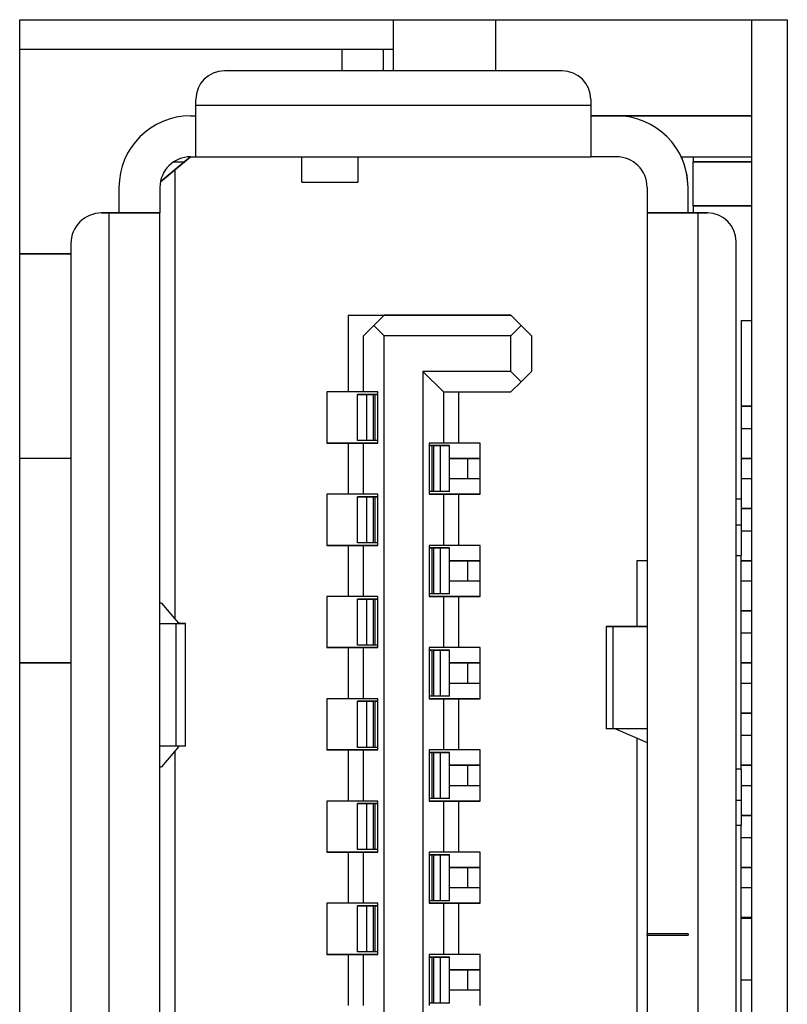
# Model space of a CAD drawing. Header units: millimetres. Extents: x 0 to 1118, y 0 to 864.
# Tile 23 of 256: x 56.03 to 57.53, y 399.55 to 401.48. Entities that reach past the tile are written whole.
import ezdxf

# ---------------------------------------------------------------- set-up
doc = ezdxf.new("R2010")
doc.units = ezdxf.units.MM

msp = doc.modelspace()

# ---------------------------------------------------------------- linework, layer by layer
at = {"color": 7, "linetype": 'Continuous', "lineweight": 25}
for p, q in [((56.0334, 397.7234), (56.0334, 401.4804)), ((56.0334, 401.4804), (57.5334, 401.4804)), ((56.7634, 401.4804), (56.7634, 401.3804)), ((56.9634, 401.4804), (56.9634, 401.3804)), ((57.4634, 401.4804), (57.4634, 398.1284)), ((57.5334, 401.4804), (57.5334, 398.1984)), ((56.0334, 401.4227), (56.7634, 401.4227)), ((56.6634, 401.3804), (56.6634, 401.4227)), ((56.7434, 401.4227), (56.7434, 401.3804)), ((56.4334, 401.3804), (56.4334, 401.3804)), ((57.0934, 401.3804), (56.4334, 401.3804)), ((57.0934, 401.3804), (56.4334, 401.3804)), ((57.0934, 401.3804), (57.0934, 401.3804)), ((56.3774, 401.3244), (56.3774, 401.3244)), ((56.3774, 401.3124), (56.3774, 401.3244)), ((57.1494, 401.3124), (56.3774, 401.3124)), ((56.3774, 401.2124), (56.3774, 401.3124)), ((57.1494, 401.3244), (57.1494, 401.3124)), ((57.1494, 401.3244), (57.1494, 401.3244)), ((57.1494, 401.3124), (57.1494, 401.2124)), ((56.3674, 401.2924), (56.3774, 401.2924)), ((56.3674, 401.2924), (56.3674, 401.2924)), ((56.3674, 401.2924), (56.3774, 401.2924)), ((57.1494, 401.2924), (57.3394, 401.2924)), ((57.3394, 401.2924), (57.1494, 401.2924)), ((57.1494, 401.2924), (57.1994, 401.2924)), ((57.1994, 401.2924), (57.1494, 401.2924)), ((57.1494, 401.2924), (57.4634, 401.2924)), ((57.4634, 401.2924), (57.1494, 401.2924)), ((57.1494, 401.2924), (57.1994, 401.2924)), ((57.1994, 401.2924), (57.1494, 401.2924)), ((57.1994, 401.2924), (57.1994, 401.2924)), ((57.1994, 401.2924), (57.1994, 401.2924)), ((57.3394, 401.2924), (57.3394, 401.2924)), ((57.3394, 401.2924), (57.3394, 401.2924)), ((57.3394, 401.2924), (57.3394, 401.2924)), ((57.3794, 401.2924), (57.4634, 401.2924)), ((57.4634, 401.2924), (57.3794, 401.2924)), ((56.3673, 401.2124), (56.3374, 401.1874)), ((56.3554, 401.2024), (56.3673, 401.2124)), ((56.3674, 401.2124), (56.3774, 401.2124)), ((56.3774, 401.2124), (57.1494, 401.2124)), ((56.5844, 401.1624), (56.5844, 401.2124)), ((56.6944, 401.2124), (56.6944, 401.1624)), ((57.1994, 401.2124), (57.1494, 401.2124)), ((57.3259, 401.2124), (57.4634, 401.2124)), ((57.3494, 401.2124), (57.3494, 401.2024)), ((56.3084, 401.1632), (56.3554, 401.2024)), ((56.3343, 401.2024), (56.3554, 401.2024)), ((56.3343, 401.2024), (56.3554, 401.2024)), ((57.3494, 401.2024), (57.3634, 401.2024)), ((57.4634, 401.2024), (57.3494, 401.2024)), ((57.3494, 401.2024), (57.3494, 401.2024)), ((57.3494, 401.1164), (57.3494, 401.2024)), ((57.3634, 401.2024), (57.3634, 401.2024)), ((57.3634, 401.2024), (57.4634, 401.2024)), ((56.3374, 401.1874), (56.3084, 401.1632)), ((56.3374, 400.3079), (56.3374, 401.1874)), ((56.2274, 401.1524), (56.2274, 401.1524)), ((56.2274, 401.1524), (56.2274, 401.1024)), ((56.3074, 401.1524), (56.3074, 401.1024)), ((56.5844, 401.1624), (56.6944, 401.1624)), ((57.2594, 401.1524), (57.2594, 401.1024)), ((57.3394, 401.1024), (57.3394, 401.1524)), ((57.3394, 401.1524), (57.3394, 401.1524)), ((57.3494, 401.1164), (57.4634, 401.1164)), ((57.3494, 401.1164), (57.3494, 401.1024)), ((57.4634, 401.1164), (57.3494, 401.1164)), ((57.3494, 401.1164), (57.3494, 401.1164)), ((56.2074, 401.1024), (56.1934, 401.1024)), ((56.1934, 401.1024), (56.2074, 401.1024)), ((56.1934, 401.1024), (56.1934, 401.1024)), ((56.2074, 401.1024), (56.2074, 398.2724)), ((56.2274, 401.1024), (56.2274, 401.1024)), ((56.3074, 401.1024), (56.2274, 401.1024)), ((56.3074, 401.1024), (56.3074, 401.1024)), ((56.3074, 398.2724), (56.3074, 401.1024)), ((57.2594, 401.1024), (57.2594, 399.6924)), ((57.2594, 401.1024), (57.2594, 401.1024)), ((57.3394, 401.1024), (57.2594, 401.1024)), ((57.3394, 401.1024), (57.3394, 401.1024)), ((57.3594, 398.4024), (57.3594, 401.1024)), ((57.3594, 401.1024), (57.3774, 401.1024)), ((57.3774, 401.1024), (57.3594, 401.1024)), ((57.3774, 401.1024), (57.3774, 401.1024)), ((56.1334, 401.0424), (56.1334, 401.0424)), ((56.1334, 401.0424), (56.1334, 398.3324)), ((57.4334, 398.4584), (57.4334, 401.0464)), ((57.4334, 401.0464), (57.4334, 401.0464)), ((56.1334, 401.0228), (56.0334, 401.0228)), ((56.0334, 401.0228), (56.1334, 401.0228)), ((56.1334, 401.0228), (56.0334, 401.0228)), ((56.0334, 401.0228), (56.1334, 401.0228)), ((56.0334, 401.0228), (56.1334, 401.0228)), ((56.1334, 401.0227), (56.0334, 401.0227)), ((56.1334, 401.0227), (56.0334, 401.0227)), ((56.0334, 401.0227), (56.1334, 401.0227)), ((56.1334, 401.0227), (56.0334, 401.0227)), ((56.1334, 401.0227), (56.0334, 401.0227)), ((56.0334, 401.0227), (56.1334, 401.0227)), ((56.0334, 401.0227), (56.1334, 401.0227)), ((56.6754, 400.9024), (56.7454, 400.9024)), ((56.6754, 400.9024), (56.9934, 400.9024)), ((56.6754, 400.9024), (56.6754, 400.7524)), ((56.7054, 400.8624), (56.7454, 400.9024)), ((56.7454, 400.9024), (56.7254, 400.8824)), ((56.9934, 400.9024), (56.7454, 400.9024)), ((56.7454, 400.9024), (56.7454, 400.9024)), ((56.9934, 400.9024), (57.0134, 400.8824)), ((56.9934, 400.9024), (56.9934, 400.9024)), ((56.9934, 400.9024), (57.0334, 400.8624)), ((57.4434, 400.8924), (57.4634, 400.8924)), ((57.4434, 400.8924), (57.4434, 400.5424)), ((56.7054, 400.8624), (56.7254, 400.8824)), ((56.7254, 400.8824), (56.7454, 400.8624)), ((57.0134, 400.8824), (56.9934, 400.8624)), ((57.0134, 400.8824), (57.0334, 400.8624)), ((56.7054, 400.7524), (56.7054, 400.8624)), ((56.7054, 400.8624), (56.7054, 400.8624)), ((56.9934, 400.8624), (56.7454, 400.8624)), ((56.7454, 398.5424), (56.7454, 400.8624)), ((56.9934, 400.7924), (56.9934, 400.8624)), ((57.0334, 400.8624), (57.0334, 400.7924)), ((57.0334, 400.8624), (57.0334, 400.8624)), ((56.9934, 400.7924), (56.8214, 400.7924)), ((56.8214, 400.7924), (56.8214, 398.6124)), ((56.8214, 400.7924), (56.8614, 400.7524)), ((56.9934, 400.7924), (57.0134, 400.7724)), ((57.0134, 400.7724), (57.0334, 400.7924)), ((56.9934, 400.7524), (57.0134, 400.7724)), ((56.6334, 400.7524), (56.6334, 400.6524)), ((56.6754, 400.7524), (56.6334, 400.7524)), ((56.7054, 400.7524), (56.6754, 400.7524)), ((56.7334, 400.7524), (56.7054, 400.7524)), ((56.7334, 400.6524), (56.7334, 400.7524)), ((56.8614, 400.7524), (56.9934, 400.7524)), ((56.8614, 400.7524), (56.8614, 400.6524)), ((56.8914, 400.6524), (56.8914, 400.7524)), ((56.6934, 400.7474), (56.7111, 400.7474)), ((56.6934, 400.7474), (56.6934, 400.7474)), ((56.7334, 400.7474), (56.6934, 400.7474)), ((56.6934, 400.6574), (56.6934, 400.7474)), ((56.7111, 400.7474), (56.7111, 400.6574)), ((56.7248, 400.6574), (56.7248, 400.7474)), ((56.7274, 400.7474), (56.7248, 400.7474)), ((56.7274, 400.7474), (56.7274, 400.6574)), ((57.4634, 400.7244), (57.4434, 400.7244)), ((57.4434, 400.7244), (57.4634, 400.7244)), ((57.4634, 400.6804), (57.4434, 400.6804)), ((56.6334, 400.6524), (56.6754, 400.6524)), ((56.7334, 400.6524), (56.6334, 400.6524)), ((56.6754, 400.6524), (56.7054, 400.6524)), ((56.6754, 400.6524), (56.6754, 400.5524)), ((56.7111, 400.6574), (56.6934, 400.6574)), ((56.7054, 400.5524), (56.7054, 400.6524)), ((56.7054, 400.6524), (56.7334, 400.6524)), ((56.7054, 400.6524), (56.7054, 400.6524)), ((56.7274, 400.6574), (56.7248, 400.6574)), ((56.8614, 400.6524), (56.8334, 400.6524)), ((56.8334, 400.6524), (56.8334, 400.5524)), ((56.8914, 400.6524), (56.8614, 400.6524)), ((56.9334, 400.6524), (56.8914, 400.6524)), ((56.9334, 400.5524), (56.9334, 400.6524)), ((56.8734, 400.6474), (56.8334, 400.6474)), ((56.8394, 400.5574), (56.8394, 400.6474)), ((56.8419, 400.6474), (56.8394, 400.6474)), ((56.8419, 400.6474), (56.8419, 400.5574)), ((56.8556, 400.5574), (56.8556, 400.6474)), ((56.8556, 400.6474), (56.8734, 400.6474)), ((56.8734, 400.6474), (56.8734, 400.6474)), ((56.8734, 400.5574), (56.8734, 400.6474)), ((56.0334, 400.6227), (56.1334, 400.6227)), ((56.9334, 400.6224), (56.9047, 400.6224)), ((56.909, 400.6224), (56.9334, 400.6224)), ((56.909, 400.5824), (56.909, 400.6224)), ((57.4634, 400.6224), (57.4434, 400.6224)), ((57.4434, 400.6224), (57.4634, 400.6224)), ((56.9334, 400.5824), (56.909, 400.5824)), ((57.4634, 400.5824), (57.4434, 400.5824)), ((56.8419, 400.5574), (56.8394, 400.5574)), ((56.8734, 400.5574), (56.8556, 400.5574)), ((56.6334, 400.5524), (56.6334, 400.4524)), ((56.6754, 400.5524), (56.6334, 400.5524)), ((56.7054, 400.5524), (56.6754, 400.5524)), ((56.6934, 400.5474), (56.7111, 400.5474)), ((56.6934, 400.5474), (56.6934, 400.5474)), ((56.7334, 400.5474), (56.6934, 400.5474)), ((56.6934, 400.4574), (56.6934, 400.5474)), ((56.7334, 400.5524), (56.7054, 400.5524)), ((56.7111, 400.5474), (56.7111, 400.4574)), ((56.7248, 400.4574), (56.7248, 400.5474)), ((56.7274, 400.5474), (56.7248, 400.5474)), ((56.7274, 400.5474), (56.7274, 400.4574)), ((56.7334, 400.4524), (56.7334, 400.5524)), ((56.8334, 400.5524), (56.8614, 400.5524)), ((56.9334, 400.5524), (56.8334, 400.5524)), ((56.8614, 400.5524), (56.8614, 400.4524)), ((56.8614, 400.5524), (56.8914, 400.5524)), ((56.8614, 400.5524), (56.8614, 400.5524)), ((56.8914, 400.5524), (56.9334, 400.5524)), ((56.8914, 400.4524), (56.8914, 400.5524)), ((57.4434, 400.5424), (57.4334, 400.5424)), ((57.4434, 400.5424), (57.4434, 400.4924)), ((57.4634, 400.5244), (57.4434, 400.5244)), ((57.4434, 400.5244), (57.4634, 400.5244)), ((57.4334, 400.4924), (57.4434, 400.4924)), ((57.4434, 400.4924), (57.4434, 400.4324)), ((57.4634, 400.4804), (57.4434, 400.4804)), ((56.6334, 400.4524), (56.6754, 400.4524)), ((56.7334, 400.4524), (56.6334, 400.4524)), ((56.6754, 400.4524), (56.7054, 400.4524)), ((56.6754, 400.4524), (56.6754, 400.3524)), ((56.7111, 400.4574), (56.6934, 400.4574)), ((56.7054, 400.3524), (56.7054, 400.4524)), ((56.7054, 400.4524), (56.7334, 400.4524)), ((56.7054, 400.4524), (56.7054, 400.4524)), ((56.7274, 400.4574), (56.7248, 400.4574)), ((56.8614, 400.4524), (56.8334, 400.4524)), ((56.8334, 400.4524), (56.8334, 400.3524)), ((56.8734, 400.4474), (56.8334, 400.4474)), ((56.8419, 400.4474), (56.8394, 400.4474)), ((56.8394, 400.3574), (56.8394, 400.4474)), ((56.8419, 400.4474), (56.8419, 400.3574)), ((56.8556, 400.4474), (56.8734, 400.4474)), ((56.8556, 400.3574), (56.8556, 400.4474)), ((56.8914, 400.4524), (56.8614, 400.4524)), ((56.8734, 400.4474), (56.8734, 400.4474)), ((56.8734, 400.3574), (56.8734, 400.4474)), ((56.9334, 400.4524), (56.8914, 400.4524)), ((56.9334, 400.3524), (56.9334, 400.4524)), ((56.9334, 400.4224), (56.9047, 400.4224)), ((56.909, 400.4224), (56.9334, 400.4224)), ((56.909, 400.3824), (56.909, 400.4224)), ((57.2594, 400.4224), (57.2394, 400.4224)), ((57.2394, 400.4224), (57.2394, 400.2934)), ((57.4434, 400.0144), (57.4434, 400.4324)), ((57.4634, 400.4224), (57.4434, 400.4224)), ((57.4434, 400.4224), (57.4634, 400.4224)), ((56.9334, 400.3824), (56.909, 400.3824)), ((57.4634, 400.3824), (57.4434, 400.3824)), ((56.6334, 400.3524), (56.6334, 400.2524)), ((56.6754, 400.3524), (56.6334, 400.3524)), ((56.7054, 400.3524), (56.6754, 400.3524)), ((56.6934, 400.3474), (56.7111, 400.3474)), ((56.6934, 400.3474), (56.6934, 400.3474)), ((56.7334, 400.3474), (56.6934, 400.3474)), ((56.6934, 400.2574), (56.6934, 400.3474)), ((56.7334, 400.3524), (56.7054, 400.3524)), ((56.7111, 400.3474), (56.7111, 400.2574)), ((56.7274, 400.3474), (56.7248, 400.3474)), ((56.7248, 400.2574), (56.7248, 400.3474)), ((56.7274, 400.3474), (56.7274, 400.2574)), ((56.7334, 400.2524), (56.7334, 400.3524)), ((56.8334, 400.3524), (56.8614, 400.3524)), ((56.9334, 400.3524), (56.8334, 400.3524)), ((56.8419, 400.3574), (56.8394, 400.3574)), ((56.8734, 400.3574), (56.8556, 400.3574)), ((56.8614, 400.3524), (56.8614, 400.2524)), ((56.8614, 400.3524), (56.8914, 400.3524)), ((56.8614, 400.3524), (56.8614, 400.3524)), ((56.8914, 400.3524), (56.9334, 400.3524)), ((56.8914, 400.2524), (56.8914, 400.3524)), ((56.3103, 400.3394), (56.3074, 400.3394)), ((56.3103, 400.3394), (56.3074, 400.3394)), ((56.3103, 400.3394), (56.3439, 400.3004)), ((57.4634, 400.3244), (57.4434, 400.3244)), ((57.4434, 400.3244), (57.4634, 400.3244)), ((56.3074, 400.2994), (56.3489, 400.2994)), ((56.3074, 400.2994), (56.3383, 400.2994)), ((56.3383, 400.2994), (56.3383, 400.0594)), ((56.3574, 400.0594), (56.3574, 400.2994)), ((57.1794, 400.2934), (57.1794, 400.0934)), ((57.2594, 400.2934), (57.1801, 400.2934)), ((57.1933, 400.2934), (57.2594, 400.2934)), ((57.1933, 400.0934), (57.1933, 400.2934)), ((57.2574, 400.2934), (57.2594, 400.2934)), ((57.2594, 400.2934), (57.2577, 400.2934)), ((57.4634, 400.2804), (57.4434, 400.2804)), ((56.6334, 400.2524), (56.6754, 400.2524)), ((56.7334, 400.2524), (56.6334, 400.2524)), ((56.6754, 400.2524), (56.7054, 400.2524)), ((56.6754, 400.2524), (56.6754, 400.1524)), ((56.7111, 400.2574), (56.6934, 400.2574)), ((56.7054, 400.1524), (56.7054, 400.2524)), ((56.7054, 400.2524), (56.7334, 400.2524)), ((56.7054, 400.2524), (56.7054, 400.2524)), ((56.7274, 400.2574), (56.7248, 400.2574)), ((56.8614, 400.2524), (56.8334, 400.2524)), ((56.8334, 400.2524), (56.8334, 400.1524)), ((56.8734, 400.2474), (56.8334, 400.2474)), ((56.8394, 400.1574), (56.8394, 400.2474)), ((56.8419, 400.2474), (56.8394, 400.2474)), ((56.8419, 400.2474), (56.8419, 400.1574)), ((56.8556, 400.1574), (56.8556, 400.2474)), ((56.8556, 400.2474), (56.8734, 400.2474)), ((56.8914, 400.2524), (56.8614, 400.2524)), ((56.8734, 400.2474), (56.8734, 400.2474)), ((56.8734, 400.1574), (56.8734, 400.2474)), ((56.9334, 400.2524), (56.8914, 400.2524)), ((56.9334, 400.1524), (56.9334, 400.2524)), ((56.1334, 400.2228), (56.0334, 400.2228)), ((56.1334, 400.2228), (56.0334, 400.2228)), ((56.0334, 400.2228), (56.1334, 400.2228)), ((56.0334, 400.2228), (56.1334, 400.2228)), ((56.0334, 400.2228), (56.1334, 400.2228)), ((56.1334, 400.2227), (56.0334, 400.2227)), ((56.1334, 400.2227), (56.0334, 400.2227)), ((56.0334, 400.2227), (56.1334, 400.2227)), ((56.1334, 400.2227), (56.0334, 400.2227)), ((56.0334, 400.2227), (56.1334, 400.2227)), ((56.1334, 400.2227), (56.0334, 400.2227)), ((56.0334, 400.2227), (56.1334, 400.2227)), ((56.9334, 400.2224), (56.9047, 400.2224)), ((56.909, 400.2224), (56.9334, 400.2224)), ((56.909, 400.1824), (56.909, 400.2224)), ((57.4634, 400.2224), (57.4434, 400.2224)), ((57.4434, 400.2224), (57.4634, 400.2224)), ((56.9334, 400.1824), (56.909, 400.1824)), ((57.4634, 400.1824), (57.4434, 400.1824)), ((56.6334, 400.1524), (56.6334, 400.0524)), ((56.6754, 400.1524), (56.6334, 400.1524)), ((56.7054, 400.1524), (56.6754, 400.1524)), ((56.7334, 400.1524), (56.7054, 400.1524)), ((56.7334, 400.0524), (56.7334, 400.1524)), ((56.8334, 400.1524), (56.8614, 400.1524)), ((56.9334, 400.1524), (56.8334, 400.1524)), ((56.8419, 400.1574), (56.8394, 400.1574)), ((56.8734, 400.1574), (56.8556, 400.1574)), ((56.8614, 400.1524), (56.8614, 400.0524)), ((56.8614, 400.1524), (56.8914, 400.1524)), ((56.8614, 400.1524), (56.8614, 400.1524)), ((56.8914, 400.1524), (56.9334, 400.1524)), ((56.8914, 400.0524), (56.8914, 400.1524)), ((56.6934, 400.1474), (56.7111, 400.1474)), ((56.6934, 400.1474), (56.6934, 400.1474)), ((56.7334, 400.1474), (56.6934, 400.1474)), ((56.6934, 400.0574), (56.6934, 400.1474)), ((56.7111, 400.1474), (56.7111, 400.0574)), ((56.7248, 400.0574), (56.7248, 400.1474)), ((56.7274, 400.1474), (56.7248, 400.1474)), ((56.7274, 400.1474), (56.7274, 400.0574)), ((57.4634, 400.1244), (57.4434, 400.1244)), ((57.4434, 400.1244), (57.4634, 400.1244)), ((57.2594, 400.0934), (57.1933, 400.0934)), ((57.1976, 400.0934), (57.2594, 400.0671)), ((57.2394, 400.0756), (57.2394, 399.1292)), ((57.4634, 400.0804), (57.4434, 400.0804)), ((56.3383, 400.0594), (56.3074, 400.0594)), ((56.3439, 400.0584), (56.3103, 400.0194)), ((56.7111, 400.0574), (56.6934, 400.0574)), ((56.7274, 400.0574), (56.7248, 400.0574)), ((56.3374, 399.1539), (56.3374, 400.0508)), ((56.6334, 400.0524), (56.6754, 400.0524)), ((56.7334, 400.0524), (56.6334, 400.0524)), ((56.6754, 400.0524), (56.7054, 400.0524)), ((56.6754, 400.0524), (56.6754, 399.9524)), ((56.7054, 399.9524), (56.7054, 400.0524)), ((56.7054, 400.0524), (56.7334, 400.0524)), ((56.7054, 400.0524), (56.7054, 400.0524)), ((56.8614, 400.0524), (56.8334, 400.0524)), ((56.8334, 400.0524), (56.8334, 399.9524)), ((56.8734, 400.0474), (56.8334, 400.0474)), ((56.8419, 400.0474), (56.8394, 400.0474)), ((56.8394, 399.9574), (56.8394, 400.0474)), ((56.8419, 400.0474), (56.8419, 399.9574)), ((56.8556, 400.0474), (56.8734, 400.0474)), ((56.8556, 399.9574), (56.8556, 400.0474)), ((56.8914, 400.0524), (56.8614, 400.0524)), ((56.8734, 400.0474), (56.8734, 400.0474)), ((56.8734, 399.9574), (56.8734, 400.0474)), ((56.9334, 400.0524), (56.8914, 400.0524)), ((56.9334, 399.9524), (56.9334, 400.0524)), ((56.3074, 400.0194), (56.3103, 400.0194)), ((56.9334, 400.0224), (56.9047, 400.0224)), ((56.909, 400.0224), (56.9334, 400.0224)), ((56.909, 399.9824), (56.909, 400.0224)), ((57.4634, 400.0224), (57.4434, 400.0224)), ((57.4434, 400.0224), (57.4634, 400.0224)), ((57.4434, 400.0144), (57.4434, 399.9544)), ((56.9334, 399.9824), (56.909, 399.9824)), ((57.4634, 399.9824), (57.4434, 399.9824)), ((56.6334, 399.9524), (56.6334, 399.8524)), ((56.6754, 399.9524), (56.6334, 399.9524)), ((56.7054, 399.9524), (56.6754, 399.9524)), ((56.6934, 399.9474), (56.7111, 399.9474)), ((56.6934, 399.9474), (56.6934, 399.9474)), ((56.7334, 399.9474), (56.6934, 399.9474)), ((56.6934, 399.8574), (56.6934, 399.9474)), ((56.7334, 399.9524), (56.7054, 399.9524)), ((56.7111, 399.9474), (56.7111, 399.8574)), ((56.7248, 399.8574), (56.7248, 399.9474)), ((56.7274, 399.9474), (56.7248, 399.9474)), ((56.7274, 399.9474), (56.7274, 399.8574)), ((56.7334, 399.8524), (56.7334, 399.9524)), ((56.8334, 399.9524), (56.8614, 399.9524)), ((56.9334, 399.9524), (56.8334, 399.9524)), ((56.8419, 399.9574), (56.8394, 399.9574)), ((56.8734, 399.9574), (56.8556, 399.9574)), ((56.8614, 399.9524), (56.8614, 399.8524)), ((56.8614, 399.9524), (56.8914, 399.9524)), ((56.8614, 399.9524), (56.8614, 399.9524)), ((56.8914, 399.9524), (56.9334, 399.9524)), ((56.8914, 399.8524), (56.8914, 399.9524)), ((57.4334, 399.9544), (57.4434, 399.9544)), ((57.4334, 399.9544), (57.4434, 399.9544)), ((57.4434, 399.9544), (57.4434, 399.9044)), ((57.4434, 399.9544), (57.4434, 399.9544)), ((57.4634, 399.9244), (57.4434, 399.9244)), ((57.4434, 399.9244), (57.4634, 399.9244)), ((57.4434, 399.9044), (57.4334, 399.9044)), ((57.4434, 399.3004), (57.4434, 399.9044)), ((57.4634, 399.8804), (57.4434, 399.8804)), ((56.6334, 399.8524), (56.6754, 399.8524)), ((56.7334, 399.8524), (56.6334, 399.8524)), ((56.6754, 399.8524), (56.7054, 399.8524)), ((56.6754, 399.8524), (56.6754, 399.7524)), ((56.7111, 399.8574), (56.6934, 399.8574)), ((56.7054, 399.7524), (56.7054, 399.8524)), ((56.7054, 399.8524), (56.7334, 399.8524)), ((56.7054, 399.8524), (56.7054, 399.8524)), ((56.7274, 399.8574), (56.7248, 399.8574)), ((56.8614, 399.8524), (56.8334, 399.8524)), ((56.8334, 399.8524), (56.8334, 399.7524)), ((56.8734, 399.8474), (56.8334, 399.8474)), ((56.8394, 399.7574), (56.8394, 399.8474)), ((56.8419, 399.8474), (56.8394, 399.8474)), ((56.8419, 399.8474), (56.8419, 399.7574)), ((56.8556, 399.7574), (56.8556, 399.8474)), ((56.8556, 399.8474), (56.8734, 399.8474)), ((56.8914, 399.8524), (56.8614, 399.8524)), ((56.8734, 399.8474), (56.8734, 399.8474)), ((56.8734, 399.7574), (56.8734, 399.8474)), ((56.9334, 399.8524), (56.8914, 399.8524)), ((56.9334, 399.7524), (56.9334, 399.8524)), ((56.9334, 399.8224), (56.9047, 399.8224)), ((56.909, 399.8224), (56.9334, 399.8224)), ((56.909, 399.7824), (56.909, 399.8224)), ((57.4634, 399.8224), (57.4434, 399.8224)), ((57.4434, 399.8224), (57.4634, 399.8224)), ((56.9334, 399.7824), (56.909, 399.7824)), ((57.4634, 399.7824), (57.4434, 399.7824)), ((56.6334, 399.7524), (56.6334, 399.6524)), ((56.6754, 399.7524), (56.6334, 399.7524)), ((56.7054, 399.7524), (56.6754, 399.7524)), ((56.6934, 399.7474), (56.7111, 399.7474)), ((56.6934, 399.7474), (56.6934, 399.7474)), ((56.7334, 399.7474), (56.6934, 399.7474)), ((56.6934, 399.6574), (56.6934, 399.7474)), ((56.7334, 399.7524), (56.7054, 399.7524)), ((56.7111, 399.7474), (56.7111, 399.6574)), ((56.7274, 399.7474), (56.7248, 399.7474)), ((56.7248, 399.6574), (56.7248, 399.7474)), ((56.7274, 399.7474), (56.7274, 399.6574)), ((56.7334, 399.6524), (56.7334, 399.7524)), ((56.8334, 399.7524), (56.8614, 399.7524)), ((56.9334, 399.7524), (56.8334, 399.7524)), ((56.8419, 399.7574), (56.8394, 399.7574)), ((56.8734, 399.7574), (56.8556, 399.7574)), ((56.8614, 399.7524), (56.8614, 399.6524)), ((56.8614, 399.7524), (56.8914, 399.7524)), ((56.8614, 399.7524), (56.8614, 399.7524)), ((56.8914, 399.7524), (56.9334, 399.7524)), ((56.8914, 399.6524), (56.8914, 399.7524)), ((57.4634, 399.7244), (57.4434, 399.7244)), ((57.4434, 399.7244), (57.4634, 399.7244)), ((57.4634, 399.7224), (57.4434, 399.7224)), ((57.2594, 399.6904), (57.2594, 399.6924)), ((57.2594, 399.6904), (57.2594, 398.4024)), ((57.2594, 399.6904), (57.2594, 399.6904)), ((57.2594, 399.6904), (57.3394, 399.6904)), ((57.3394, 399.6924), (57.3394, 399.6904)), ((57.3394, 399.6904), (57.3394, 399.6904)), ((56.6334, 399.6524), (56.6754, 399.6524)), ((56.7334, 399.6524), (56.6334, 399.6524)), ((56.6754, 399.6524), (56.7054, 399.6524)), ((56.6754, 399.6524), (56.6754, 399.5524)), ((56.7111, 399.6574), (56.6934, 399.6574)), ((56.7054, 399.5524), (56.7054, 399.6524)), ((56.7054, 399.6524), (56.7334, 399.6524)), ((56.7054, 399.6524), (56.7054, 399.6524)), ((56.7274, 399.6574), (56.7248, 399.6574)), ((56.8614, 399.6524), (56.8334, 399.6524)), ((56.8334, 399.6524), (56.8334, 399.5524)), ((56.8914, 399.6524), (56.8614, 399.6524)), ((56.9334, 399.6524), (56.8914, 399.6524)), ((56.9334, 399.5524), (56.9334, 399.6524)), ((56.8734, 399.6474), (56.8334, 399.6474)), ((56.8419, 399.6474), (56.8394, 399.6474)), ((56.8394, 399.5574), (56.8394, 399.6474)), ((56.8419, 399.6474), (56.8419, 399.5574)), ((56.8556, 399.6474), (56.8734, 399.6474)), ((56.8556, 399.5574), (56.8556, 399.6474)), ((56.8734, 399.6474), (56.8734, 399.6474)), ((56.8734, 399.5574), (56.8734, 399.6474)), ((56.9334, 399.6224), (56.9047, 399.6224)), ((56.909, 399.6224), (56.9334, 399.6224)), ((56.909, 399.5824), (56.909, 399.6224)), ((56.9334, 399.5824), (56.909, 399.5824)), ((56.8419, 399.5574), (56.8394, 399.5574)), ((56.8734, 399.5574), (56.8556, 399.5574))]:
    msp.add_line(p, q, dxfattribs=at)
at = {"color": 8, "linetype": 'Continuous', "lineweight": 25}
for p, q in [((57.3794, 401.2924), (57.3794, 401.2924)), ((57.4334, 400.4324), (57.4434, 400.4324)), ((57.4434, 400.0144), (57.4334, 400.0144)), ((57.4634, 399.6024), (57.4434, 399.6024))]:
    msp.add_line(p, q, dxfattribs=at)
at = {"color": 7, "linetype": 'Continuous', "lineweight": 25, "flags": 128}
for points in [[(57.3794, 401.2924), (57.3716, 401.2924), (57.3641, 401.2924), (57.3571, 401.2924), (57.3511, 401.2924), (57.3461, 401.2924), (57.3424, 401.2924), (57.3401, 401.2924), (57.3394, 401.2924)], [(57.3394, 401.2924), (57.3401, 401.2924), (57.3424, 401.2924), (57.3461, 401.2924), (57.3511, 401.2924), (57.3571, 401.2924), (57.3641, 401.2924), (57.3716, 401.2924), (57.3794, 401.2924)], [(56.2274, 401.1024), (56.227, 401.1024), (56.2258, 401.1024), (56.224, 401.1024), (56.2215, 401.1024), (56.2185, 401.1024), (56.215, 401.1024), (56.2113, 401.1024), (56.2074, 401.1024)], [(56.2074, 401.1024), (56.2269, 401.1024), (56.2456, 401.1024), (56.2629, 401.1024), (56.2781, 401.1024), (56.2905, 401.1024), (56.2998, 401.1024), (56.3055, 401.1024), (56.3074, 401.1024)], [(57.2594, 401.1024), (57.2613, 401.1024), (57.267, 401.1024), (57.2762, 401.1024), (57.2887, 401.1024), (57.3038, 401.1024), (57.3211, 401.1024), (57.3399, 401.1024), (57.3594, 401.1024)], [(57.3594, 401.1024), (57.3555, 401.1024), (57.3517, 401.1024), (57.3483, 401.1024), (57.3452, 401.1024), (57.3427, 401.1024), (57.3409, 401.1024), (57.3398, 401.1024), (57.3394, 401.1024)], [(56.7111, 400.7474), (56.7118, 400.7474), (56.7128, 400.7474), (56.7143, 400.7474), (56.716, 400.7474), (56.718, 400.7474), (56.7201, 400.7474), (56.7225, 400.7474), (56.7248, 400.7474)], [(56.7274, 400.7474), (56.7285, 400.7474), (56.7297, 400.7474), (56.7307, 400.7474), (56.7316, 400.7474), (56.7324, 400.7474), (56.7329, 400.7474), (56.7333, 400.7474), (56.7334, 400.7474)], [(56.7248, 400.6574), (56.7225, 400.6574), (56.7201, 400.6574), (56.718, 400.6574), (56.716, 400.6574), (56.7143, 400.6574), (56.7128, 400.6574), (56.7118, 400.6574), (56.7111, 400.6574)], [(56.7334, 400.6574), (56.7333, 400.6574), (56.7329, 400.6574), (56.7324, 400.6574), (56.7316, 400.6574), (56.7307, 400.6574), (56.7297, 400.6574), (56.7285, 400.6574), (56.7274, 400.6574)], [(56.8334, 400.6474), (56.8335, 400.6474), (56.8338, 400.6474), (56.8344, 400.6474), (56.8351, 400.6474), (56.836, 400.6474), (56.8371, 400.6474), (56.8382, 400.6474), (56.8394, 400.6474)], [(56.8419, 400.6474), (56.8443, 400.6474), (56.8466, 400.6474), (56.8488, 400.6474), (56.8508, 400.6474), (56.8525, 400.6474), (56.8539, 400.6474), (56.855, 400.6474), (56.8556, 400.6474)], [(56.9047, 400.6224), (56.8904, 400.6224), (56.8768, 400.6224), (56.8734, 400.6224)], [(56.8734, 400.6224), (56.874, 400.6224), (56.876, 400.6224), (56.8792, 400.6224), (56.8836, 400.6224), (56.8889, 400.6224), (56.8951, 400.6224), (56.9019, 400.6224), (56.909, 400.6224)], [(56.909, 400.5824), (56.9019, 400.5824), (56.8951, 400.5824), (56.8889, 400.5824), (56.8836, 400.5824), (56.8792, 400.5824), (56.876, 400.5824), (56.874, 400.5824), (56.8734, 400.5824)], [(56.8394, 400.5574), (56.8382, 400.5574), (56.8371, 400.5574), (56.836, 400.5574), (56.8351, 400.5574), (56.8344, 400.5574), (56.8338, 400.5574), (56.8335, 400.5574), (56.8334, 400.5574)], [(56.8556, 400.5574), (56.855, 400.5574), (56.8539, 400.5574), (56.8525, 400.5574), (56.8508, 400.5574), (56.8488, 400.5574), (56.8466, 400.5574), (56.8443, 400.5574), (56.8419, 400.5574)], [(56.7111, 400.5474), (56.7118, 400.5474), (56.7128, 400.5474), (56.7143, 400.5474), (56.716, 400.5474), (56.718, 400.5474), (56.7201, 400.5474), (56.7225, 400.5474), (56.7248, 400.5474)], [(56.7274, 400.5474), (56.7285, 400.5474), (56.7297, 400.5474), (56.7307, 400.5474), (56.7316, 400.5474), (56.7324, 400.5474), (56.7329, 400.5474), (56.7333, 400.5474), (56.7334, 400.5474)], [(56.7248, 400.4574), (56.7225, 400.4574), (56.7201, 400.4574), (56.718, 400.4574), (56.716, 400.4574), (56.7143, 400.4574), (56.7128, 400.4574), (56.7118, 400.4574), (56.7111, 400.4574)], [(56.7334, 400.4574), (56.7333, 400.4574), (56.7329, 400.4574), (56.7324, 400.4574), (56.7316, 400.4574), (56.7307, 400.4574), (56.7297, 400.4574), (56.7285, 400.4574), (56.7274, 400.4574)], [(56.8334, 400.4474), (56.8335, 400.4474), (56.8338, 400.4474), (56.8344, 400.4474), (56.8351, 400.4474), (56.836, 400.4474), (56.8371, 400.4474), (56.8382, 400.4474), (56.8394, 400.4474)], [(56.8419, 400.4474), (56.8443, 400.4474), (56.8466, 400.4474), (56.8488, 400.4474), (56.8508, 400.4474), (56.8525, 400.4474), (56.8539, 400.4474), (56.855, 400.4474), (56.8556, 400.4474)], [(56.9047, 400.4224), (56.8904, 400.4224), (56.8768, 400.4224), (56.8734, 400.4224)], [(56.8734, 400.4224), (56.874, 400.4224), (56.876, 400.4224), (56.8792, 400.4224), (56.8836, 400.4224), (56.8889, 400.4224), (56.8951, 400.4224), (56.9019, 400.4224), (56.909, 400.4224)], [(56.909, 400.3824), (56.9019, 400.3824), (56.8951, 400.3824), (56.8889, 400.3824), (56.8836, 400.3824), (56.8792, 400.3824), (56.876, 400.3824), (56.874, 400.3824), (56.8734, 400.3824)], [(56.7111, 400.3474), (56.7118, 400.3474), (56.7128, 400.3474), (56.7143, 400.3474), (56.716, 400.3474), (56.718, 400.3474), (56.7201, 400.3474), (56.7225, 400.3474), (56.7248, 400.3474)], [(56.7274, 400.3474), (56.7285, 400.3474), (56.7297, 400.3474), (56.7307, 400.3474), (56.7316, 400.3474), (56.7324, 400.3474), (56.7329, 400.3474), (56.7333, 400.3474), (56.7334, 400.3474)], [(56.8394, 400.3574), (56.8382, 400.3574), (56.8371, 400.3574), (56.836, 400.3574), (56.8351, 400.3574), (56.8344, 400.3574), (56.8338, 400.3574), (56.8335, 400.3574), (56.8334, 400.3574)], [(56.8556, 400.3574), (56.855, 400.3574), (56.8539, 400.3574), (56.8525, 400.3574), (56.8508, 400.3574), (56.8488, 400.3574), (56.8466, 400.3574), (56.8443, 400.3574), (56.8419, 400.3574)], [(56.3383, 400.2994), (56.3453, 400.2994), (56.3507, 400.2994), (56.3546, 400.2994), (56.3568, 400.2994), (56.3573, 400.2994), (56.3562, 400.2994), (56.3534, 400.2994), (56.3489, 400.2994)], [(57.1801, 400.2934), (57.1794, 400.2934), (57.1795, 400.2934), (57.1802, 400.2934), (57.1815, 400.2934), (57.1835, 400.2934), (57.1862, 400.2934), (57.1894, 400.2934), (57.1933, 400.2934)], [(56.7248, 400.2574), (56.7225, 400.2574), (56.7201, 400.2574), (56.718, 400.2574), (56.716, 400.2574), (56.7143, 400.2574), (56.7128, 400.2574), (56.7118, 400.2574), (56.7111, 400.2574)], [(56.7334, 400.2574), (56.7333, 400.2574), (56.7329, 400.2574), (56.7324, 400.2574), (56.7316, 400.2574), (56.7307, 400.2574), (56.7297, 400.2574), (56.7285, 400.2574), (56.7274, 400.2574)], [(56.8334, 400.2474), (56.8335, 400.2474), (56.8338, 400.2474), (56.8344, 400.2474), (56.8351, 400.2474), (56.836, 400.2474), (56.8371, 400.2474), (56.8382, 400.2474), (56.8394, 400.2474)], [(56.8419, 400.2474), (56.8443, 400.2474), (56.8466, 400.2474), (56.8488, 400.2474), (56.8508, 400.2474), (56.8525, 400.2474), (56.8539, 400.2474), (56.855, 400.2474), (56.8556, 400.2474)], [(56.9047, 400.2224), (56.8904, 400.2224), (56.8768, 400.2224), (56.8734, 400.2224)], [(56.8734, 400.2224), (56.874, 400.2224), (56.876, 400.2224), (56.8792, 400.2224), (56.8836, 400.2224), (56.8889, 400.2224), (56.8951, 400.2224), (56.9019, 400.2224), (56.909, 400.2224)], [(56.909, 400.1824), (56.9019, 400.1824), (56.8951, 400.1824), (56.8889, 400.1824), (56.8836, 400.1824), (56.8792, 400.1824), (56.876, 400.1824), (56.874, 400.1824), (56.8734, 400.1824)], [(56.8394, 400.1574), (56.8382, 400.1574), (56.8371, 400.1574), (56.836, 400.1574), (56.8351, 400.1574), (56.8344, 400.1574), (56.8338, 400.1574), (56.8335, 400.1574), (56.8334, 400.1574)], [(56.8556, 400.1574), (56.855, 400.1574), (56.8539, 400.1574), (56.8525, 400.1574), (56.8508, 400.1574), (56.8488, 400.1574), (56.8466, 400.1574), (56.8443, 400.1574), (56.8419, 400.1574)], [(56.7111, 400.1474), (56.7118, 400.1474), (56.7128, 400.1474), (56.7143, 400.1474), (56.716, 400.1474), (56.718, 400.1474), (56.7201, 400.1474), (56.7225, 400.1474), (56.7248, 400.1474)], [(56.7274, 400.1474), (56.7285, 400.1474), (56.7297, 400.1474), (56.7307, 400.1474), (56.7316, 400.1474), (56.7324, 400.1474), (56.7329, 400.1474), (56.7333, 400.1474), (56.7334, 400.1474)], [(57.1933, 400.0934), (57.1894, 400.0934), (57.1862, 400.0934), (57.1835, 400.0934), (57.1815, 400.0934), (57.1802, 400.0934), (57.1795, 400.0934), (57.1794, 400.0934)], [(56.3574, 400.0594), (56.3568, 400.0594), (56.3546, 400.0594), (56.3507, 400.0594), (56.3453, 400.0594), (56.3383, 400.0594)], [(56.7248, 400.0574), (56.7225, 400.0574), (56.7201, 400.0574), (56.718, 400.0574), (56.716, 400.0574), (56.7143, 400.0574), (56.7128, 400.0574), (56.7118, 400.0574), (56.7111, 400.0574)], [(56.7334, 400.0574), (56.7333, 400.0574), (56.7329, 400.0574), (56.7324, 400.0574), (56.7316, 400.0574), (56.7307, 400.0574), (56.7297, 400.0574), (56.7285, 400.0574), (56.7274, 400.0574)], [(56.8334, 400.0474), (56.8335, 400.0474), (56.8338, 400.0474), (56.8344, 400.0474), (56.8351, 400.0474), (56.836, 400.0474), (56.8371, 400.0474), (56.8382, 400.0474), (56.8394, 400.0474)], [(56.8419, 400.0474), (56.8443, 400.0474), (56.8466, 400.0474), (56.8488, 400.0474), (56.8508, 400.0474), (56.8525, 400.0474), (56.8539, 400.0474), (56.855, 400.0474), (56.8556, 400.0474)], [(56.9047, 400.0224), (56.8904, 400.0224), (56.8768, 400.0224), (56.8734, 400.0224)], [(56.8734, 400.0224), (56.874, 400.0224), (56.876, 400.0224), (56.8792, 400.0224), (56.8836, 400.0224), (56.8889, 400.0224), (56.8951, 400.0224), (56.9019, 400.0224), (56.909, 400.0224)], [(56.909, 399.9824), (56.9019, 399.9824), (56.8951, 399.9824), (56.8889, 399.9824), (56.8836, 399.9824), (56.8792, 399.9824), (56.876, 399.9824), (56.874, 399.9824), (56.8734, 399.9824)], [(56.7111, 399.9474), (56.7118, 399.9474), (56.7128, 399.9474), (56.7143, 399.9474), (56.716, 399.9474), (56.718, 399.9474), (56.7201, 399.9474), (56.7225, 399.9474), (56.7248, 399.9474)], [(56.7274, 399.9474), (56.7285, 399.9474), (56.7297, 399.9474), (56.7307, 399.9474), (56.7316, 399.9474), (56.7324, 399.9474), (56.7329, 399.9474), (56.7333, 399.9474), (56.7334, 399.9474)], [(56.8394, 399.9574), (56.8382, 399.9574), (56.8371, 399.9574), (56.836, 399.9574), (56.8351, 399.9574), (56.8344, 399.9574), (56.8338, 399.9574), (56.8335, 399.9574), (56.8334, 399.9574)], [(56.8556, 399.9574), (56.855, 399.9574), (56.8539, 399.9574), (56.8525, 399.9574), (56.8508, 399.9574), (56.8488, 399.9574), (56.8466, 399.9574), (56.8443, 399.9574), (56.8419, 399.9574)], [(56.7248, 399.8574), (56.7225, 399.8574), (56.7201, 399.8574), (56.718, 399.8574), (56.716, 399.8574), (56.7143, 399.8574), (56.7128, 399.8574), (56.7118, 399.8574), (56.7111, 399.8574)], [(56.7334, 399.8574), (56.7333, 399.8574), (56.7329, 399.8574), (56.7324, 399.8574), (56.7316, 399.8574), (56.7307, 399.8574), (56.7297, 399.8574), (56.7285, 399.8574), (56.7274, 399.8574)], [(56.8334, 399.8474), (56.8335, 399.8474), (56.8338, 399.8474), (56.8344, 399.8474), (56.8351, 399.8474), (56.836, 399.8474), (56.8371, 399.8474), (56.8382, 399.8474), (56.8394, 399.8474)], [(56.8419, 399.8474), (56.8443, 399.8474), (56.8466, 399.8474), (56.8488, 399.8474), (56.8508, 399.8474), (56.8525, 399.8474), (56.8539, 399.8474), (56.855, 399.8474), (56.8556, 399.8474)], [(56.9047, 399.8224), (56.8904, 399.8224), (56.8768, 399.8224), (56.8734, 399.8224)], [(56.8734, 399.8224), (56.874, 399.8224), (56.876, 399.8224), (56.8792, 399.8224), (56.8836, 399.8224), (56.8889, 399.8224), (56.8951, 399.8224), (56.9019, 399.8224), (56.909, 399.8224)], [(56.909, 399.7824), (56.9019, 399.7824), (56.8951, 399.7824), (56.8889, 399.7824), (56.8836, 399.7824), (56.8792, 399.7824), (56.876, 399.7824), (56.874, 399.7824), (56.8734, 399.7824)], [(56.7111, 399.7474), (56.7118, 399.7474), (56.7128, 399.7474), (56.7143, 399.7474), (56.716, 399.7474), (56.718, 399.7474), (56.7201, 399.7474), (56.7225, 399.7474), (56.7248, 399.7474)], [(56.7274, 399.7474), (56.7285, 399.7474), (56.7297, 399.7474), (56.7307, 399.7474), (56.7316, 399.7474), (56.7324, 399.7474), (56.7329, 399.7474), (56.7333, 399.7474), (56.7334, 399.7474)], [(56.8394, 399.7574), (56.8382, 399.7574), (56.8371, 399.7574), (56.836, 399.7574), (56.8351, 399.7574), (56.8344, 399.7574), (56.8338, 399.7574), (56.8335, 399.7574), (56.8334, 399.7574)], [(56.8556, 399.7574), (56.855, 399.7574), (56.8539, 399.7574), (56.8525, 399.7574), (56.8508, 399.7574), (56.8488, 399.7574), (56.8466, 399.7574), (56.8443, 399.7574), (56.8419, 399.7574)], [(57.3394, 399.6924), (57.323, 399.6924), (57.3076, 399.6924), (57.2938, 399.6924), (57.2819, 399.6924), (57.2723, 399.6924), (57.2652, 399.6924), (57.2608, 399.6924), (57.2594, 399.6924)], [(57.2594, 399.6904), (57.2608, 399.6904), (57.2652, 399.6904), (57.2723, 399.6904), (57.2819, 399.6904), (57.2938, 399.6904), (57.3076, 399.6904), (57.323, 399.6904), (57.3394, 399.6904)], [(56.7248, 399.6574), (56.7225, 399.6574), (56.7201, 399.6574), (56.718, 399.6574), (56.716, 399.6574), (56.7143, 399.6574), (56.7128, 399.6574), (56.7118, 399.6574), (56.7111, 399.6574)], [(56.7334, 399.6574), (56.7333, 399.6574), (56.7329, 399.6574), (56.7324, 399.6574), (56.7316, 399.6574), (56.7307, 399.6574), (56.7297, 399.6574), (56.7285, 399.6574), (56.7274, 399.6574)], [(56.8334, 399.6474), (56.8335, 399.6474), (56.8338, 399.6474), (56.8344, 399.6474), (56.8351, 399.6474), (56.836, 399.6474), (56.8371, 399.6474), (56.8382, 399.6474), (56.8394, 399.6474)], [(56.8419, 399.6474), (56.8443, 399.6474), (56.8466, 399.6474), (56.8488, 399.6474), (56.8508, 399.6474), (56.8525, 399.6474), (56.8539, 399.6474), (56.855, 399.6474), (56.8556, 399.6474)], [(56.9047, 399.6224), (56.8904, 399.6224), (56.8768, 399.6224), (56.8734, 399.6224)], [(56.8734, 399.6224), (56.874, 399.6224), (56.876, 399.6224), (56.8792, 399.6224), (56.8836, 399.6224), (56.8889, 399.6224), (56.8951, 399.6224), (56.9019, 399.6224), (56.909, 399.6224)], [(56.909, 399.5824), (56.9019, 399.5824), (56.8951, 399.5824), (56.8889, 399.5824), (56.8836, 399.5824), (56.8792, 399.5824), (56.876, 399.5824), (56.874, 399.5824), (56.8734, 399.5824)], [(56.8394, 399.5574), (56.8382, 399.5574), (56.8371, 399.5574), (56.836, 399.5574), (56.8351, 399.5574), (56.8344, 399.5574), (56.8338, 399.5574), (56.8335, 399.5574), (56.8334, 399.5574)], [(56.8556, 399.5574), (56.855, 399.5574), (56.8539, 399.5574), (56.8525, 399.5574), (56.8508, 399.5574), (56.8488, 399.5574), (56.8466, 399.5574), (56.8443, 399.5574), (56.8419, 399.5574)]]:
    msp.add_lwpolyline(points, dxfattribs=at)
at = {"color": 7, "linetype": 'Continuous', "lineweight": 25}
for centre, radius, start, end in [((56.4334, 401.3244), 0.056, 90, 180), ((56.4334, 401.3244), 0.056, 90, 180), ((57.0934, 401.3244), 0.056, 0, 90), ((57.0934, 401.3244), 0.056, 0, 90), ((56.3674, 401.1524), 0.14, 90, 180), ((56.3674, 401.1524), 0.14, 90, 180), ((57.1994, 401.1524), 0.14, 0, 90), ((57.1994, 401.1524), 0.14, 0, 90), ((56.3674, 401.1524), 0.06, 90, 180), ((57.1994, 401.1524), 0.06, 0, 90), ((57.1994, 401.1524), 0.14, 0, 25.3777), ((56.1934, 401.0424), 0.06, 90, 180), ((56.1934, 401.0424), 0.06, 90, 180), ((57.3774, 401.0464), 0.056, 0, 90), ((57.3774, 401.0464), 0.056, 0, 90)]:
    msp.add_arc(centre, radius, start, end, dxfattribs=at)
for points, knots in [([(56.3489, 400.2994), (56.348, 400.2996), (56.3465, 400.2999), (56.3447, 400.3002), (56.3439, 400.3004)], [0, 0, 0, 0, 0.559968, 1, 1, 1, 1]), ([(57.2577, 400.2934), (57.2576, 400.2934), (57.2575, 400.2934), (57.2574, 400.2934), (57.2574, 400.2934), (57.2574, 400.2934)], [0, 0, 0, 0, 0.332137, 0.621676, 1, 1, 1, 1])]:
    msp.add_open_spline(points, degree=3, knots=knots, dxfattribs=at)

doc.saveas('drawing.dxf')
